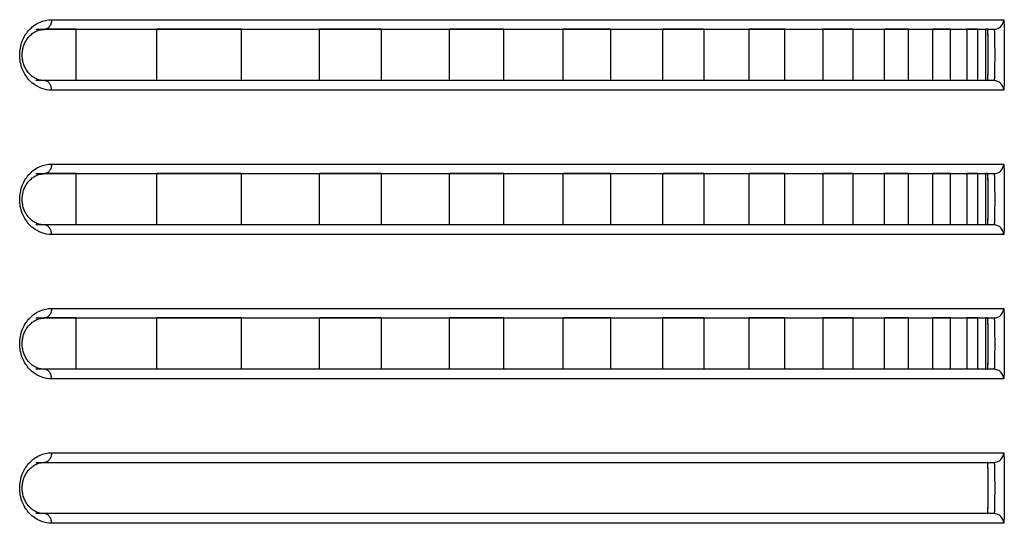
# Model space of a CAD drawing. Header units: millimetres. Extents: x -6054 to 364, y -1866 to 3094.
# Tile 31 of 256: x -5407 to -5377, y 599 to 614. Entities that reach past the tile are written whole.
import ezdxf

# ---------------------------------------------------------------- set-up
doc = ezdxf.new("R2010")
doc.units = ezdxf.units.MM
doc.header["$LTSCALE"] = 65.395
doc.layers.get('0').update_dxf_attribs({"linetype": 'CONTINUOUS'})

msp = doc.modelspace()

# ---------------------------------------------------------------- linework, layer by layer
at = {"linetype": 'Continuous'}
for p, q in [((-5406.487, 614.498), (-5376.798, 614.498)), ((-5406.979, 614.198), (-5377.098, 614.198)), ((-5405.715, 614.198), (-5406.711, 614.198)), ((-5405.715, 614.198), (-5406.711, 614.198)), ((-5405.715, 612.598), (-5405.715, 614.198)), ((-5405.715, 612.598), (-5405.715, 614.198)), ((-5403.202, 612.598), (-5403.202, 614.198)), ((-5403.202, 612.598), (-5403.202, 614.198)), ((-5400.565, 614.198), (-5403.202, 614.198)), ((-5400.565, 614.198), (-5403.202, 614.198)), ((-5400.565, 612.598), (-5400.565, 614.198)), ((-5400.565, 612.598), (-5400.565, 614.198)), ((-5398.136, 612.598), (-5398.136, 614.198)), ((-5398.136, 612.598), (-5398.136, 614.198)), ((-5396.195, 614.198), (-5398.136, 614.198)), ((-5396.195, 614.198), (-5398.136, 614.198)), ((-5396.195, 612.598), (-5396.195, 614.198)), ((-5396.195, 612.598), (-5396.195, 614.198)), ((-5394.079, 612.598), (-5394.079, 614.198)), ((-5394.079, 612.598), (-5394.079, 614.198)), ((-5392.382, 614.198), (-5394.079, 614.198)), ((-5392.382, 614.198), (-5394.079, 614.198)), ((-5392.382, 612.598), (-5392.382, 614.198)), ((-5392.382, 612.598), (-5392.382, 614.198)), ((-5390.53, 612.598), (-5390.53, 614.198)), ((-5390.53, 612.598), (-5390.53, 614.198)), ((-5389.045, 614.198), (-5390.53, 614.198)), ((-5389.045, 614.198), (-5390.53, 614.198)), ((-5389.045, 612.598), (-5389.045, 614.198)), ((-5389.045, 612.598), (-5389.045, 614.198)), ((-5387.426, 612.598), (-5387.426, 614.198)), ((-5387.426, 612.598), (-5387.426, 614.198)), ((-5386.133, 614.198), (-5387.426, 614.198)), ((-5386.133, 614.198), (-5387.426, 614.198)), ((-5386.133, 612.598), (-5386.133, 614.198)), ((-5386.133, 612.598), (-5386.133, 614.198)), ((-5384.732, 612.598), (-5384.732, 614.198)), ((-5384.732, 612.598), (-5384.732, 614.198)), ((-5383.621, 614.198), (-5384.732, 614.198)), ((-5383.621, 614.198), (-5384.732, 614.198)), ((-5383.621, 612.598), (-5383.621, 614.198)), ((-5383.621, 612.598), (-5383.621, 614.198)), ((-5382.428, 612.598), (-5382.428, 614.198)), ((-5382.428, 612.598), (-5382.428, 614.198)), ((-5381.495, 614.198), (-5382.428, 614.198)), ((-5381.495, 614.198), (-5382.428, 614.198)), ((-5381.495, 612.598), (-5381.495, 614.198)), ((-5381.495, 612.598), (-5381.495, 614.198)), ((-5380.514, 612.598), (-5380.514, 614.198)), ((-5380.514, 612.598), (-5380.514, 614.198)), ((-5379.767, 614.198), (-5380.514, 614.198)), ((-5379.767, 614.198), (-5380.514, 614.198)), ((-5379.767, 612.598), (-5379.767, 614.198)), ((-5379.767, 612.598), (-5379.767, 614.198)), ((-5379.008, 612.598), (-5379.008, 614.198)), ((-5379.008, 612.598), (-5379.008, 614.198)), ((-5378.456, 614.198), (-5379.008, 614.198)), ((-5378.456, 614.198), (-5379.008, 614.198)), ((-5378.456, 612.598), (-5378.456, 614.198)), ((-5378.456, 612.598), (-5378.456, 614.198)), ((-5377.935, 612.598), (-5377.935, 614.198)), ((-5377.935, 612.598), (-5377.935, 614.198)), ((-5377.599, 614.198), (-5377.935, 614.198)), ((-5377.599, 614.198), (-5377.935, 614.198)), ((-5377.599, 612.598), (-5377.599, 614.198)), ((-5377.599, 612.598), (-5377.599, 614.198)), ((-5377.351, 612.598), (-5377.351, 614.198)), ((-5377.351, 612.598), (-5377.351, 614.198)), ((-5377.297, 614.198), (-5377.351, 614.198)), ((-5377.297, 614.198), (-5377.351, 614.198)), ((-5377.289, 614.112), (-5377.29, 614.149)), ((-5377.098, 612.598), (-5406.979, 612.598)), ((-5405.715, 612.598), (-5406.711, 612.598)), ((-5405.715, 612.598), (-5406.711, 612.598)), ((-5400.565, 612.598), (-5403.202, 612.598)), ((-5400.565, 612.598), (-5403.202, 612.598)), ((-5396.195, 612.598), (-5398.136, 612.598)), ((-5396.195, 612.598), (-5398.136, 612.598)), ((-5392.382, 612.598), (-5394.079, 612.598)), ((-5392.382, 612.598), (-5394.079, 612.598)), ((-5389.045, 612.598), (-5390.53, 612.598)), ((-5389.045, 612.598), (-5390.53, 612.598)), ((-5386.133, 612.598), (-5387.426, 612.598)), ((-5386.133, 612.598), (-5387.426, 612.598)), ((-5383.621, 612.598), (-5384.732, 612.598)), ((-5383.621, 612.598), (-5384.732, 612.598)), ((-5381.495, 612.598), (-5382.428, 612.598)), ((-5381.495, 612.598), (-5382.428, 612.598)), ((-5379.767, 612.598), (-5380.514, 612.598)), ((-5379.767, 612.598), (-5380.514, 612.598)), ((-5378.456, 612.598), (-5379.008, 612.598)), ((-5378.456, 612.598), (-5379.008, 612.598)), ((-5377.599, 612.598), (-5377.935, 612.598)), ((-5377.599, 612.598), (-5377.935, 612.598)), ((-5377.297, 612.598), (-5377.351, 612.598)), ((-5377.297, 612.598), (-5377.351, 612.598)), ((-5376.798, 612.298), (-5406.487, 612.298)), ((-5406.487, 609.998), (-5376.798, 609.998)), ((-5406.979, 609.698), (-5377.098, 609.698)), ((-5405.715, 609.698), (-5406.711, 609.698)), ((-5405.715, 609.698), (-5406.711, 609.698)), ((-5405.715, 608.098), (-5405.715, 609.698)), ((-5405.715, 608.098), (-5405.715, 609.698)), ((-5403.202, 608.098), (-5403.202, 609.698)), ((-5403.202, 608.098), (-5403.202, 609.698)), ((-5400.565, 609.698), (-5403.202, 609.698)), ((-5400.565, 609.698), (-5403.202, 609.698)), ((-5400.565, 608.098), (-5400.565, 609.698)), ((-5400.565, 608.098), (-5400.565, 609.698)), ((-5398.136, 608.098), (-5398.136, 609.698)), ((-5398.136, 608.098), (-5398.136, 609.698)), ((-5396.195, 609.698), (-5398.136, 609.698)), ((-5396.195, 609.698), (-5398.136, 609.698)), ((-5396.195, 608.098), (-5396.195, 609.698)), ((-5396.195, 608.098), (-5396.195, 609.698)), ((-5394.079, 608.098), (-5394.079, 609.698)), ((-5394.079, 608.098), (-5394.079, 609.698)), ((-5392.382, 609.698), (-5394.079, 609.698)), ((-5392.382, 609.698), (-5394.079, 609.698)), ((-5392.382, 608.098), (-5392.382, 609.698)), ((-5392.382, 608.098), (-5392.382, 609.698)), ((-5390.53, 608.098), (-5390.53, 609.698)), ((-5390.53, 608.098), (-5390.53, 609.698)), ((-5389.045, 609.698), (-5390.53, 609.698)), ((-5389.045, 609.698), (-5390.53, 609.698)), ((-5389.045, 608.098), (-5389.045, 609.698)), ((-5389.045, 608.098), (-5389.045, 609.698)), ((-5387.426, 608.098), (-5387.426, 609.698)), ((-5387.426, 608.098), (-5387.426, 609.698)), ((-5386.133, 609.698), (-5387.426, 609.698)), ((-5386.133, 609.698), (-5387.426, 609.698)), ((-5386.133, 608.098), (-5386.133, 609.698)), ((-5386.133, 608.098), (-5386.133, 609.698)), ((-5384.732, 608.098), (-5384.732, 609.698)), ((-5384.732, 608.098), (-5384.732, 609.698)), ((-5383.621, 609.698), (-5384.732, 609.698)), ((-5383.621, 609.698), (-5384.732, 609.698)), ((-5383.621, 608.098), (-5383.621, 609.698)), ((-5383.621, 608.098), (-5383.621, 609.698)), ((-5382.428, 608.098), (-5382.428, 609.698)), ((-5382.428, 608.098), (-5382.428, 609.698)), ((-5381.495, 609.698), (-5382.428, 609.698)), ((-5381.495, 609.698), (-5382.428, 609.698)), ((-5381.495, 608.098), (-5381.495, 609.698)), ((-5381.495, 608.098), (-5381.495, 609.698)), ((-5380.514, 608.098), (-5380.514, 609.698)), ((-5380.514, 608.098), (-5380.514, 609.698)), ((-5379.767, 609.698), (-5380.514, 609.698)), ((-5379.767, 609.698), (-5380.514, 609.698)), ((-5379.767, 608.098), (-5379.767, 609.698)), ((-5379.767, 608.098), (-5379.767, 609.698)), ((-5379.008, 608.098), (-5379.008, 609.698)), ((-5379.008, 608.098), (-5379.008, 609.698)), ((-5378.456, 609.698), (-5379.008, 609.698)), ((-5378.456, 609.698), (-5379.008, 609.698)), ((-5378.456, 608.098), (-5378.456, 609.698)), ((-5378.456, 608.098), (-5378.456, 609.698)), ((-5377.935, 608.098), (-5377.935, 609.698)), ((-5377.935, 608.098), (-5377.935, 609.698)), ((-5377.599, 609.698), (-5377.935, 609.698)), ((-5377.599, 609.698), (-5377.935, 609.698)), ((-5377.599, 608.098), (-5377.599, 609.698)), ((-5377.599, 608.098), (-5377.599, 609.698)), ((-5377.351, 608.098), (-5377.351, 609.698)), ((-5377.351, 608.098), (-5377.351, 609.698)), ((-5377.297, 609.698), (-5377.351, 609.698)), ((-5377.297, 609.698), (-5377.351, 609.698)), ((-5377.289, 609.612), (-5377.29, 609.649)), ((-5377.098, 608.098), (-5406.979, 608.098)), ((-5405.715, 608.098), (-5406.711, 608.098)), ((-5405.715, 608.098), (-5406.711, 608.098)), ((-5400.565, 608.098), (-5403.202, 608.098)), ((-5400.565, 608.098), (-5403.202, 608.098)), ((-5396.195, 608.098), (-5398.136, 608.098)), ((-5396.195, 608.098), (-5398.136, 608.098)), ((-5392.382, 608.098), (-5394.079, 608.098)), ((-5392.382, 608.098), (-5394.079, 608.098)), ((-5389.045, 608.098), (-5390.53, 608.098)), ((-5389.045, 608.098), (-5390.53, 608.098)), ((-5386.133, 608.098), (-5387.426, 608.098)), ((-5386.133, 608.098), (-5387.426, 608.098)), ((-5383.621, 608.098), (-5384.732, 608.098)), ((-5383.621, 608.098), (-5384.732, 608.098)), ((-5381.495, 608.098), (-5382.428, 608.098)), ((-5381.495, 608.098), (-5382.428, 608.098)), ((-5379.767, 608.098), (-5380.514, 608.098)), ((-5379.767, 608.098), (-5380.514, 608.098)), ((-5378.456, 608.098), (-5379.008, 608.098)), ((-5378.456, 608.098), (-5379.008, 608.098)), ((-5377.599, 608.098), (-5377.935, 608.098)), ((-5377.599, 608.098), (-5377.935, 608.098)), ((-5377.297, 608.098), (-5377.351, 608.098)), ((-5377.297, 608.098), (-5377.351, 608.098)), ((-5376.798, 607.798), (-5406.487, 607.798)), ((-5406.487, 605.498), (-5376.798, 605.498)), ((-5406.979, 605.198), (-5377.098, 605.198)), ((-5405.715, 605.198), (-5406.711, 605.198)), ((-5405.715, 605.198), (-5406.711, 605.198)), ((-5405.715, 603.598), (-5405.715, 605.198)), ((-5405.715, 603.598), (-5405.715, 605.198)), ((-5403.202, 603.598), (-5403.202, 605.198)), ((-5403.202, 603.598), (-5403.202, 605.198)), ((-5400.565, 605.198), (-5403.202, 605.198)), ((-5400.565, 605.198), (-5403.202, 605.198)), ((-5400.565, 603.598), (-5400.565, 605.198)), ((-5400.565, 603.598), (-5400.565, 605.198)), ((-5398.136, 603.598), (-5398.136, 605.198)), ((-5398.136, 603.598), (-5398.136, 605.198)), ((-5396.195, 605.198), (-5398.136, 605.198)), ((-5396.195, 605.198), (-5398.136, 605.198)), ((-5396.195, 603.598), (-5396.195, 605.198)), ((-5396.195, 603.598), (-5396.195, 605.198)), ((-5394.079, 603.598), (-5394.079, 605.198)), ((-5394.079, 603.598), (-5394.079, 605.198)), ((-5392.382, 605.198), (-5394.079, 605.198)), ((-5392.382, 605.198), (-5394.079, 605.198)), ((-5392.382, 603.598), (-5392.382, 605.198)), ((-5392.382, 603.598), (-5392.382, 605.198)), ((-5390.53, 603.598), (-5390.53, 605.198)), ((-5390.53, 603.598), (-5390.53, 605.198)), ((-5389.045, 605.198), (-5390.53, 605.198)), ((-5389.045, 605.198), (-5390.53, 605.198)), ((-5389.045, 603.598), (-5389.045, 605.198)), ((-5389.045, 603.598), (-5389.045, 605.198)), ((-5387.426, 603.598), (-5387.426, 605.198)), ((-5387.426, 603.598), (-5387.426, 605.198)), ((-5386.133, 605.198), (-5387.426, 605.198)), ((-5386.133, 605.198), (-5387.426, 605.198)), ((-5386.133, 603.598), (-5386.133, 605.198)), ((-5386.133, 603.598), (-5386.133, 605.198)), ((-5384.732, 603.598), (-5384.732, 605.198)), ((-5384.732, 603.598), (-5384.732, 605.198)), ((-5383.621, 605.198), (-5384.732, 605.198)), ((-5383.621, 605.198), (-5384.732, 605.198)), ((-5383.621, 603.598), (-5383.621, 605.198)), ((-5383.621, 603.598), (-5383.621, 605.198)), ((-5382.428, 603.598), (-5382.428, 605.198)), ((-5382.428, 603.598), (-5382.428, 605.198)), ((-5381.495, 605.198), (-5382.428, 605.198)), ((-5381.495, 605.198), (-5382.428, 605.198)), ((-5381.495, 603.598), (-5381.495, 605.198)), ((-5381.495, 603.598), (-5381.495, 605.198)), ((-5380.514, 603.598), (-5380.514, 605.198)), ((-5380.514, 603.598), (-5380.514, 605.198)), ((-5379.767, 605.198), (-5380.514, 605.198)), ((-5379.767, 605.198), (-5380.514, 605.198)), ((-5379.767, 603.598), (-5379.767, 605.198)), ((-5379.767, 603.598), (-5379.767, 605.198)), ((-5379.008, 603.598), (-5379.008, 605.198)), ((-5379.008, 603.598), (-5379.008, 605.198)), ((-5378.456, 605.198), (-5379.008, 605.198)), ((-5378.456, 605.198), (-5379.008, 605.198)), ((-5378.456, 603.598), (-5378.456, 605.198)), ((-5378.456, 603.598), (-5378.456, 605.198)), ((-5377.935, 603.598), (-5377.935, 605.198)), ((-5377.935, 603.598), (-5377.935, 605.198)), ((-5377.599, 605.198), (-5377.935, 605.198)), ((-5377.599, 605.198), (-5377.935, 605.198)), ((-5377.599, 603.598), (-5377.599, 605.198)), ((-5377.599, 603.598), (-5377.599, 605.198)), ((-5377.351, 603.598), (-5377.351, 605.198)), ((-5377.351, 603.598), (-5377.351, 605.198)), ((-5377.297, 605.198), (-5377.351, 605.198)), ((-5377.297, 605.198), (-5377.351, 605.198)), ((-5377.289, 605.112), (-5377.29, 605.149)), ((-5377.098, 603.598), (-5406.979, 603.598)), ((-5405.715, 603.598), (-5406.711, 603.598)), ((-5405.715, 603.598), (-5406.711, 603.598)), ((-5400.565, 603.598), (-5403.202, 603.598)), ((-5400.565, 603.598), (-5403.202, 603.598)), ((-5396.195, 603.598), (-5398.136, 603.598)), ((-5396.195, 603.598), (-5398.136, 603.598)), ((-5392.382, 603.598), (-5394.079, 603.598)), ((-5392.382, 603.598), (-5394.079, 603.598)), ((-5389.045, 603.598), (-5390.53, 603.598)), ((-5389.045, 603.598), (-5390.53, 603.598)), ((-5386.133, 603.598), (-5387.426, 603.598)), ((-5386.133, 603.598), (-5387.426, 603.598)), ((-5383.621, 603.598), (-5384.732, 603.598)), ((-5383.621, 603.598), (-5384.732, 603.598)), ((-5381.495, 603.598), (-5382.428, 603.598)), ((-5381.495, 603.598), (-5382.428, 603.598)), ((-5379.767, 603.598), (-5380.514, 603.598)), ((-5379.767, 603.598), (-5380.514, 603.598)), ((-5378.456, 603.598), (-5379.008, 603.598)), ((-5378.456, 603.598), (-5379.008, 603.598)), ((-5377.599, 603.598), (-5377.935, 603.598)), ((-5377.599, 603.598), (-5377.935, 603.598)), ((-5377.297, 603.598), (-5377.351, 603.598)), ((-5377.297, 603.598), (-5377.351, 603.598)), ((-5376.798, 603.298), (-5406.487, 603.298)), ((-5406.487, 600.998), (-5376.798, 600.998)), ((-5406.979, 600.698), (-5377.098, 600.698)), ((-5406.711, 600.698), (-5377.297, 600.698)), ((-5406.711, 600.698), (-5377.297, 600.698)), ((-5377.289, 600.612), (-5377.29, 600.649)), ((-5377.098, 599.098), (-5406.979, 599.098)), ((-5377.297, 599.098), (-5406.711, 599.098)), ((-5377.297, 599.098), (-5406.711, 599.098)), ((-5376.798, 598.798), (-5406.487, 598.798))]:
    msp.add_line(p, q, dxfattribs=at)
for points in [[(-5407.032, 612.692), (-5407.06, 612.711), (-5407.088, 612.731), (-5407.115, 612.752), (-5407.14, 612.775), (-5407.165, 612.8), (-5407.189, 612.825), (-5407.212, 612.852), (-5407.234, 612.88), (-5407.254, 612.909), (-5407.273, 612.939), (-5407.291, 612.968), (-5407.307, 612.999), (-5407.322, 613.03), (-5407.336, 613.061), (-5407.348, 613.093), (-5407.359, 613.125), (-5407.369, 613.158), (-5407.377, 613.191), (-5407.385, 613.225), (-5407.391, 613.259), (-5407.395, 613.293), (-5407.399, 613.327), (-5407.401, 613.362), (-5407.401, 613.397), (-5407.401, 613.431), (-5407.399, 613.466), (-5407.395, 613.5), (-5407.391, 613.535), (-5407.385, 613.569), (-5407.378, 613.602), (-5407.369, 613.635), (-5407.36, 613.668), (-5407.349, 613.7), (-5407.336, 613.732), (-5407.323, 613.764), (-5407.308, 613.794), (-5407.292, 613.825), (-5407.274, 613.855), (-5407.256, 613.884), (-5407.235, 613.913), (-5407.214, 613.941), (-5407.191, 613.968), (-5407.167, 613.994), (-5407.142, 614.018), (-5407.116, 614.041), (-5407.09, 614.063), (-5407.062, 614.083), (-5407.034, 614.101)], [(-5407.034, 614.101), (-5407.006, 614.118), (-5406.976, 614.134), (-5406.947, 614.148), (-5406.916, 614.16), (-5406.886, 614.17)], [(-5406.886, 614.17), (-5406.855, 614.179), (-5406.824, 614.186), (-5406.792, 614.192), (-5406.761, 614.195), (-5406.729, 614.197), (-5406.711, 614.198)], [(-5406.883, 612.624), (-5406.913, 612.634), (-5406.944, 612.646), (-5406.974, 612.66), (-5407.003, 612.675), (-5407.032, 612.692)], [(-5406.711, 612.598), (-5406.725, 612.598), (-5406.757, 612.599), (-5406.789, 612.603), (-5406.82, 612.608), (-5406.851, 612.615), (-5406.883, 612.624)], [(-5407.032, 608.192), (-5407.06, 608.211), (-5407.088, 608.231), (-5407.115, 608.252), (-5407.14, 608.275), (-5407.165, 608.3), (-5407.189, 608.325), (-5407.212, 608.352), (-5407.234, 608.38), (-5407.254, 608.409), (-5407.273, 608.439), (-5407.291, 608.468), (-5407.307, 608.499), (-5407.322, 608.53), (-5407.336, 608.561), (-5407.348, 608.593), (-5407.359, 608.625), (-5407.369, 608.658), (-5407.377, 608.691), (-5407.385, 608.725), (-5407.391, 608.759), (-5407.395, 608.793), (-5407.399, 608.827), (-5407.401, 608.862), (-5407.401, 608.897), (-5407.401, 608.931), (-5407.399, 608.966), (-5407.395, 609), (-5407.391, 609.035), (-5407.385, 609.069), (-5407.378, 609.102), (-5407.369, 609.135), (-5407.36, 609.168), (-5407.349, 609.2), (-5407.336, 609.232), (-5407.323, 609.264), (-5407.308, 609.294), (-5407.292, 609.325), (-5407.274, 609.355), (-5407.256, 609.384), (-5407.235, 609.413), (-5407.214, 609.441), (-5407.191, 609.468), (-5407.167, 609.494), (-5407.142, 609.518), (-5407.116, 609.541), (-5407.09, 609.563), (-5407.062, 609.583), (-5407.034, 609.601)], [(-5407.034, 609.601), (-5407.006, 609.618), (-5406.976, 609.634), (-5406.947, 609.648), (-5406.916, 609.66), (-5406.886, 609.67)], [(-5406.886, 609.67), (-5406.855, 609.679), (-5406.824, 609.686), (-5406.792, 609.692), (-5406.761, 609.695), (-5406.729, 609.697), (-5406.711, 609.698)], [(-5406.883, 608.124), (-5406.913, 608.134), (-5406.944, 608.146), (-5406.974, 608.16), (-5407.003, 608.175), (-5407.032, 608.192)], [(-5406.711, 608.098), (-5406.725, 608.098), (-5406.757, 608.099), (-5406.789, 608.103), (-5406.82, 608.108), (-5406.851, 608.115), (-5406.883, 608.124)], [(-5407.034, 605.101), (-5407.006, 605.118), (-5406.976, 605.134), (-5406.947, 605.148), (-5406.916, 605.16), (-5406.886, 605.17)], [(-5406.886, 605.17), (-5406.855, 605.179), (-5406.824, 605.186), (-5406.792, 605.192), (-5406.761, 605.195), (-5406.729, 605.197), (-5406.711, 605.198)], [(-5407.032, 603.692), (-5407.06, 603.711), (-5407.088, 603.731), (-5407.115, 603.752), (-5407.14, 603.775), (-5407.165, 603.8), (-5407.189, 603.825), (-5407.212, 603.852), (-5407.234, 603.88), (-5407.254, 603.909), (-5407.273, 603.939), (-5407.291, 603.968), (-5407.307, 603.999), (-5407.322, 604.03), (-5407.336, 604.061), (-5407.348, 604.093), (-5407.359, 604.125), (-5407.369, 604.158), (-5407.377, 604.191), (-5407.385, 604.225), (-5407.391, 604.259), (-5407.395, 604.293), (-5407.399, 604.327), (-5407.401, 604.362), (-5407.401, 604.397), (-5407.401, 604.431), (-5407.399, 604.466), (-5407.395, 604.5), (-5407.391, 604.535), (-5407.385, 604.569), (-5407.378, 604.602), (-5407.369, 604.635), (-5407.36, 604.668), (-5407.349, 604.7), (-5407.336, 604.732), (-5407.323, 604.764), (-5407.308, 604.794), (-5407.292, 604.825), (-5407.274, 604.855), (-5407.256, 604.884), (-5407.235, 604.913), (-5407.214, 604.941), (-5407.191, 604.968), (-5407.167, 604.994), (-5407.142, 605.018), (-5407.116, 605.041), (-5407.09, 605.063), (-5407.062, 605.083), (-5407.034, 605.101)], [(-5406.883, 603.624), (-5406.913, 603.634), (-5406.944, 603.646), (-5406.974, 603.66), (-5407.003, 603.675), (-5407.032, 603.692)], [(-5406.711, 603.598), (-5406.725, 603.598), (-5406.757, 603.599), (-5406.789, 603.603), (-5406.82, 603.608), (-5406.851, 603.615), (-5406.883, 603.624)], [(-5407.032, 599.192), (-5407.06, 599.211), (-5407.088, 599.231), (-5407.115, 599.252), (-5407.14, 599.275), (-5407.165, 599.3), (-5407.189, 599.325), (-5407.212, 599.352), (-5407.234, 599.38), (-5407.254, 599.409), (-5407.273, 599.439), (-5407.291, 599.468), (-5407.307, 599.499), (-5407.322, 599.53), (-5407.336, 599.561), (-5407.348, 599.593), (-5407.359, 599.625), (-5407.369, 599.658), (-5407.377, 599.691), (-5407.385, 599.725), (-5407.391, 599.759), (-5407.395, 599.793), (-5407.399, 599.827), (-5407.401, 599.862), (-5407.401, 599.897), (-5407.401, 599.931), (-5407.399, 599.966), (-5407.395, 600), (-5407.391, 600.035), (-5407.385, 600.069), (-5407.378, 600.102), (-5407.369, 600.135), (-5407.36, 600.168), (-5407.349, 600.2), (-5407.336, 600.232), (-5407.323, 600.264), (-5407.308, 600.294), (-5407.292, 600.325), (-5407.274, 600.355), (-5407.256, 600.384), (-5407.235, 600.413), (-5407.214, 600.441), (-5407.191, 600.468), (-5407.167, 600.494), (-5407.142, 600.518), (-5407.116, 600.541), (-5407.09, 600.563), (-5407.062, 600.583), (-5407.034, 600.601)], [(-5407.034, 600.601), (-5407.006, 600.618), (-5406.976, 600.634), (-5406.947, 600.648), (-5406.916, 600.66), (-5406.886, 600.67)], [(-5406.886, 600.67), (-5406.855, 600.679), (-5406.824, 600.686), (-5406.792, 600.692), (-5406.761, 600.695), (-5406.729, 600.697), (-5406.711, 600.698)], [(-5406.883, 599.124), (-5406.913, 599.134), (-5406.944, 599.146), (-5406.974, 599.16), (-5407.003, 599.175), (-5407.032, 599.192)], [(-5406.711, 599.098), (-5406.725, 599.098), (-5406.757, 599.099), (-5406.789, 599.103), (-5406.82, 599.108), (-5406.851, 599.115), (-5406.883, 599.124)]]:
    msp.add_lwpolyline(points, dxfattribs=at)
for centre, radius, start, end in [((-5377.098, 614.498), 0.3, 270.0104, 0.0104), ((-5381.474, 613.939), 4.189, 1.7418, 2.3786), ((-5384.645, 613.844), 7.361, 1.2948, 1.7272), ((-5406.412, 613.323), 1.045, 220.9752, 230.592), ((-5377.098, 612.298), 0.3, 359.9896, 89.9896), ((-5377.098, 609.998), 0.3, 270.0104, 0.0104), ((-5381.474, 609.439), 4.189, 1.7418, 2.3786), ((-5384.645, 609.344), 7.361, 1.2948, 1.7272), ((-5406.412, 608.823), 1.045, 220.9752, 230.592), ((-5377.098, 607.798), 0.3, 359.9896, 89.9896), ((-5377.098, 605.498), 0.3, 270.0104, 0.0104), ((-5381.474, 604.939), 4.189, 1.7418, 2.3786), ((-5384.645, 604.844), 7.361, 1.2948, 1.7272), ((-5406.412, 604.323), 1.045, 220.9752, 230.592), ((-5377.098, 603.298), 0.3, 359.9896, 89.9896), ((-5377.098, 600.998), 0.3, 270.0104, 0.0104), ((-5381.474, 600.439), 4.189, 1.7418, 2.3786), ((-5384.645, 600.344), 7.361, 1.2948, 1.7272), ((-5406.412, 599.823), 1.045, 220.9752, 230.592), ((-5377.098, 598.798), 0.3, 359.9896, 89.9896)]:
    msp.add_arc(centre, radius, start, end, dxfattribs=at)
for points, knots in [([(-5407.201, 614.158), (-5407.108, 614.265), (-5406.887, 614.436), (-5406.614, 614.498), (-5406.487, 614.498)], [0, 0, 0, 0, 0.52583, 1, 1, 1, 1]), ([(-5406.487, 614.498), (-5406.487, 614.459), (-5406.497, 614.383), (-5406.545, 614.285), (-5406.618, 614.215), (-5406.681, 614.198), (-5406.711, 614.198)], [0, 0, 0, 0, 0.28207, 0.546536, 0.783879, 1, 1, 1, 1]), ([(-5376.798, 614.498), (-5376.796, 614.498), (-5376.794, 614.487), (-5376.792, 614.474), (-5376.79, 614.447), (-5376.787, 614.411), (-5376.786, 614.365), (-5376.783, 614.286), (-5376.781, 614.166), (-5376.779, 614.002), (-5376.778, 613.814), (-5376.777, 613.61), (-5376.777, 613.398), (-5376.777, 613.185), (-5376.778, 612.981), (-5376.779, 612.793), (-5376.781, 612.629), (-5376.783, 612.509), (-5376.786, 612.43), (-5376.787, 612.384), (-5376.79, 612.349), (-5376.792, 612.321), (-5376.794, 612.308), (-5376.796, 612.298), (-5376.798, 612.298)], [0, 0, 0, 0, 0.002716, 0.009974, 0.021884, 0.038363, 0.059267, 0.084407, 0.146421, 0.222076, 0.308492, 0.402345, 0.499999, 0.597653, 0.691507, 0.777923, 0.853578, 0.915592, 0.940732, 0.961637, 0.978116, 0.990026, 0.997284, 1, 1, 1, 1]), ([(-5407.201, 612.637), (-5407.286, 612.735), (-5407.43, 612.976), (-5407.507, 613.398), (-5407.429, 613.819), (-5407.286, 614.061), (-5407.201, 614.158)], [0, 0, 0, 0, 0.235745, 0.500004, 0.764261, 1, 1, 1, 1]), ([(-5377.29, 614.149), (-5377.291, 614.156), (-5377.292, 614.168), (-5377.293, 614.184), (-5377.295, 614.192), (-5377.296, 614.198), (-5377.297, 614.198)], [0, 0, 0, 0, 0.428964, 0.738693, 0.927721, 1, 1, 1, 1]), ([(-5377.297, 612.598), (-5377.296, 612.598), (-5377.295, 612.605), (-5377.293, 612.615), (-5377.291, 612.635), (-5377.29, 612.661), (-5377.288, 612.694), (-5377.286, 612.752), (-5377.284, 612.839), (-5377.283, 612.959), (-5377.281, 613.095), (-5377.281, 613.243), (-5377.281, 613.398), (-5377.281, 613.552), (-5377.281, 613.7), (-5377.283, 613.836), (-5377.284, 613.956), (-5377.286, 614.043), (-5377.288, 614.101), (-5377.29, 614.134), (-5377.291, 614.16), (-5377.293, 614.181), (-5377.295, 614.19), (-5377.296, 614.198), (-5377.297, 614.198)], [0, 0, 0, 0, 0.002721, 0.01001, 0.021969, 0.038509, 0.059481, 0.084689, 0.146812, 0.222502, 0.308855, 0.402555, 0.5, 0.597445, 0.691145, 0.777498, 0.853188, 0.915311, 0.940519, 0.961491, 0.978031, 0.98999, 0.997279, 1, 1, 1, 1]), ([(-5377.297, 612.598), (-5377.296, 612.598), (-5377.295, 612.605), (-5377.293, 612.615), (-5377.291, 612.635), (-5377.29, 612.661), (-5377.288, 612.694), (-5377.286, 612.752), (-5377.284, 612.839), (-5377.283, 612.959), (-5377.281, 613.095), (-5377.281, 613.243), (-5377.281, 613.398), (-5377.281, 613.552), (-5377.281, 613.7), (-5377.283, 613.836), (-5377.284, 613.956), (-5377.286, 614.043), (-5377.288, 614.101), (-5377.29, 614.134), (-5377.291, 614.16), (-5377.293, 614.181), (-5377.295, 614.19), (-5377.296, 614.198), (-5377.297, 614.198)], [0, 0, 0, 0, 0.002721, 0.01001, 0.021969, 0.038509, 0.059481, 0.084689, 0.146812, 0.222502, 0.308855, 0.402555, 0.5, 0.597445, 0.691145, 0.777498, 0.853188, 0.915311, 0.940519, 0.961491, 0.978031, 0.98999, 0.997279, 1, 1, 1, 1]), ([(-5377.098, 614.198), (-5377.096, 614.198), (-5377.094, 614.191), (-5377.092, 614.18), (-5377.089, 614.16), (-5377.086, 614.121), (-5377.083, 614.054), (-5377.081, 613.956), (-5377.079, 613.836), (-5377.078, 613.7), (-5377.077, 613.552), (-5377.077, 613.398), (-5377.077, 613.243), (-5377.078, 613.095), (-5377.079, 612.959), (-5377.081, 612.839), (-5377.083, 612.741), (-5377.086, 612.674), (-5377.089, 612.635), (-5377.092, 612.615), (-5377.094, 612.605), (-5377.096, 612.598), (-5377.098, 612.598)], [0, 0, 0, 0, 0.002976, 0.01034, 0.022326, 0.038871, 0.085025, 0.147098, 0.222725, 0.309008, 0.402632, 0.499999, 0.597367, 0.690991, 0.777274, 0.852901, 0.914974, 0.961128, 0.977674, 0.98966, 0.997024, 1, 1, 1, 1]), ([(-5377.297, 612.598), (-5377.296, 612.598), (-5377.295, 612.602), (-5377.294, 612.608), (-5377.292, 612.62), (-5377.29, 612.644), (-5377.288, 612.686), (-5377.286, 612.747), (-5377.285, 612.824), (-5377.283, 612.914), (-5377.282, 613.016), (-5377.281, 613.166), (-5377.28, 613.364), (-5377.281, 613.598), (-5377.282, 613.814), (-5377.284, 613.949), (-5377.285, 614.01)], [0, 0, 0, 0, 0.001997, 0.007049, 0.015306, 0.02675, 0.058952, 0.102943, 0.157713, 0.221993, 0.294291, 0.372925, 0.54178, 0.712929, 0.870529, 1, 1, 1, 1]), ([(-5406.487, 612.298), (-5406.487, 612.336), (-5406.497, 612.412), (-5406.545, 612.51), (-5406.618, 612.58), (-5406.681, 612.598), (-5406.711, 612.598)], [0, 0, 0, 0, 0.28207, 0.546536, 0.783879, 1, 1, 1, 1]), ([(-5406.487, 612.298), (-5406.589, 612.298), (-5406.803, 612.336), (-5406.991, 612.445), (-5407.076, 612.515)], [0, 0, 0, 0, 0.482589, 1, 1, 1, 1]), ([(-5407.201, 609.658), (-5407.108, 609.765), (-5406.887, 609.936), (-5406.614, 609.998), (-5406.487, 609.998)], [0, 0, 0, 0, 0.52583, 1, 1, 1, 1]), ([(-5406.487, 609.998), (-5406.487, 609.959), (-5406.497, 609.883), (-5406.545, 609.785), (-5406.618, 609.715), (-5406.681, 609.698), (-5406.711, 609.698)], [0, 0, 0, 0, 0.28207, 0.546536, 0.783879, 1, 1, 1, 1]), ([(-5376.798, 609.998), (-5376.796, 609.998), (-5376.794, 609.987), (-5376.792, 609.974), (-5376.79, 609.947), (-5376.787, 609.911), (-5376.786, 609.865), (-5376.783, 609.786), (-5376.781, 609.666), (-5376.779, 609.502), (-5376.778, 609.314), (-5376.777, 609.11), (-5376.777, 608.898), (-5376.777, 608.685), (-5376.778, 608.481), (-5376.779, 608.293), (-5376.781, 608.129), (-5376.783, 608.009), (-5376.786, 607.93), (-5376.787, 607.884), (-5376.79, 607.849), (-5376.792, 607.821), (-5376.794, 607.808), (-5376.796, 607.798), (-5376.798, 607.798)], [0, 0, 0, 0, 0.002716, 0.009974, 0.021884, 0.038363, 0.059267, 0.084407, 0.146421, 0.222076, 0.308492, 0.402345, 0.499999, 0.597653, 0.691507, 0.777923, 0.853578, 0.915592, 0.940732, 0.961637, 0.978116, 0.990026, 0.997284, 1, 1, 1, 1]), ([(-5407.201, 608.137), (-5407.286, 608.235), (-5407.43, 608.476), (-5407.507, 608.898), (-5407.429, 609.319), (-5407.286, 609.561), (-5407.201, 609.658)], [0, 0, 0, 0, 0.235745, 0.500004, 0.764261, 1, 1, 1, 1]), ([(-5377.29, 609.649), (-5377.291, 609.656), (-5377.292, 609.668), (-5377.293, 609.684), (-5377.295, 609.692), (-5377.296, 609.698), (-5377.297, 609.698)], [0, 0, 0, 0, 0.428964, 0.738693, 0.927721, 1, 1, 1, 1]), ([(-5377.297, 608.098), (-5377.296, 608.098), (-5377.295, 608.105), (-5377.293, 608.115), (-5377.291, 608.135), (-5377.29, 608.161), (-5377.288, 608.194), (-5377.286, 608.252), (-5377.284, 608.339), (-5377.283, 608.459), (-5377.281, 608.595), (-5377.281, 608.743), (-5377.281, 608.898), (-5377.281, 609.052), (-5377.281, 609.2), (-5377.283, 609.336), (-5377.284, 609.456), (-5377.286, 609.543), (-5377.288, 609.601), (-5377.29, 609.634), (-5377.291, 609.66), (-5377.293, 609.681), (-5377.295, 609.69), (-5377.296, 609.698), (-5377.297, 609.698)], [0, 0, 0, 0, 0.002721, 0.01001, 0.021969, 0.038509, 0.059481, 0.084689, 0.146812, 0.222502, 0.308855, 0.402555, 0.5, 0.597445, 0.691145, 0.777498, 0.853188, 0.915311, 0.940519, 0.961491, 0.978031, 0.98999, 0.997279, 1, 1, 1, 1]), ([(-5377.297, 608.098), (-5377.296, 608.098), (-5377.295, 608.105), (-5377.293, 608.115), (-5377.291, 608.135), (-5377.29, 608.161), (-5377.288, 608.194), (-5377.286, 608.252), (-5377.284, 608.339), (-5377.283, 608.459), (-5377.281, 608.595), (-5377.281, 608.743), (-5377.281, 608.898), (-5377.281, 609.052), (-5377.281, 609.2), (-5377.283, 609.336), (-5377.284, 609.456), (-5377.286, 609.543), (-5377.288, 609.601), (-5377.29, 609.634), (-5377.291, 609.66), (-5377.293, 609.681), (-5377.295, 609.69), (-5377.296, 609.698), (-5377.297, 609.698)], [0, 0, 0, 0, 0.002721, 0.01001, 0.021969, 0.038509, 0.059481, 0.084689, 0.146812, 0.222502, 0.308855, 0.402555, 0.5, 0.597445, 0.691145, 0.777498, 0.853188, 0.915311, 0.940519, 0.961491, 0.978031, 0.98999, 0.997279, 1, 1, 1, 1]), ([(-5377.297, 608.098), (-5377.296, 608.098), (-5377.295, 608.102), (-5377.294, 608.108), (-5377.292, 608.12), (-5377.29, 608.144), (-5377.288, 608.186), (-5377.286, 608.247), (-5377.285, 608.324), (-5377.283, 608.414), (-5377.282, 608.516), (-5377.281, 608.666), (-5377.28, 608.864), (-5377.281, 609.098), (-5377.282, 609.314), (-5377.284, 609.449), (-5377.285, 609.51)], [0, 0, 0, 0, 0.001997, 0.007049, 0.015306, 0.02675, 0.058952, 0.102943, 0.157713, 0.221993, 0.294291, 0.372925, 0.54178, 0.712929, 0.870529, 1, 1, 1, 1]), ([(-5377.098, 609.698), (-5377.096, 609.698), (-5377.094, 609.691), (-5377.092, 609.68), (-5377.089, 609.66), (-5377.086, 609.621), (-5377.083, 609.554), (-5377.081, 609.456), (-5377.079, 609.336), (-5377.078, 609.2), (-5377.077, 609.052), (-5377.077, 608.898), (-5377.077, 608.743), (-5377.078, 608.595), (-5377.079, 608.459), (-5377.081, 608.339), (-5377.083, 608.241), (-5377.086, 608.174), (-5377.089, 608.135), (-5377.092, 608.115), (-5377.094, 608.105), (-5377.096, 608.098), (-5377.098, 608.098)], [0, 0, 0, 0, 0.002976, 0.01034, 0.022326, 0.038871, 0.085025, 0.147098, 0.222725, 0.309008, 0.402632, 0.499999, 0.597367, 0.690991, 0.777274, 0.852901, 0.914974, 0.961128, 0.977674, 0.98966, 0.997024, 1, 1, 1, 1]), ([(-5406.487, 607.798), (-5406.589, 607.798), (-5406.803, 607.836), (-5406.991, 607.945), (-5407.076, 608.015)], [0, 0, 0, 0, 0.482589, 1, 1, 1, 1]), ([(-5406.487, 607.798), (-5406.487, 607.836), (-5406.497, 607.912), (-5406.545, 608.01), (-5406.618, 608.08), (-5406.681, 608.098), (-5406.711, 608.098)], [0, 0, 0, 0, 0.28207, 0.546536, 0.783879, 1, 1, 1, 1]), ([(-5407.201, 605.158), (-5407.108, 605.265), (-5406.887, 605.436), (-5406.614, 605.498), (-5406.487, 605.498)], [0, 0, 0, 0, 0.52583, 1, 1, 1, 1]), ([(-5406.487, 605.498), (-5406.487, 605.459), (-5406.497, 605.383), (-5406.545, 605.285), (-5406.618, 605.215), (-5406.681, 605.198), (-5406.711, 605.198)], [0, 0, 0, 0, 0.28207, 0.546536, 0.783879, 1, 1, 1, 1]), ([(-5376.798, 605.498), (-5376.796, 605.498), (-5376.794, 605.487), (-5376.792, 605.474), (-5376.79, 605.447), (-5376.787, 605.411), (-5376.786, 605.365), (-5376.783, 605.286), (-5376.781, 605.166), (-5376.779, 605.002), (-5376.778, 604.814), (-5376.777, 604.61), (-5376.777, 604.398), (-5376.777, 604.185), (-5376.778, 603.981), (-5376.779, 603.793), (-5376.781, 603.629), (-5376.783, 603.509), (-5376.786, 603.43), (-5376.787, 603.384), (-5376.79, 603.349), (-5376.792, 603.321), (-5376.794, 603.308), (-5376.796, 603.298), (-5376.798, 603.298)], [0, 0, 0, 0, 0.002716, 0.009974, 0.021884, 0.038363, 0.059267, 0.084407, 0.146421, 0.222076, 0.308492, 0.402345, 0.499999, 0.597653, 0.691507, 0.777923, 0.853578, 0.915592, 0.940732, 0.961637, 0.978116, 0.990026, 0.997284, 1, 1, 1, 1]), ([(-5377.29, 605.149), (-5377.291, 605.156), (-5377.292, 605.168), (-5377.293, 605.184), (-5377.295, 605.192), (-5377.296, 605.198), (-5377.297, 605.198)], [0, 0, 0, 0, 0.428964, 0.738693, 0.927721, 1, 1, 1, 1]), ([(-5377.297, 603.598), (-5377.296, 603.598), (-5377.295, 603.605), (-5377.293, 603.615), (-5377.291, 603.635), (-5377.29, 603.661), (-5377.288, 603.694), (-5377.286, 603.752), (-5377.284, 603.839), (-5377.283, 603.959), (-5377.281, 604.095), (-5377.281, 604.243), (-5377.281, 604.398), (-5377.281, 604.552), (-5377.281, 604.7), (-5377.283, 604.836), (-5377.284, 604.956), (-5377.286, 605.043), (-5377.288, 605.101), (-5377.29, 605.134), (-5377.291, 605.16), (-5377.293, 605.181), (-5377.295, 605.19), (-5377.296, 605.198), (-5377.297, 605.198)], [0, 0, 0, 0, 0.002721, 0.01001, 0.021969, 0.038509, 0.059481, 0.084689, 0.146812, 0.222502, 0.308855, 0.402555, 0.5, 0.597445, 0.691145, 0.777498, 0.853188, 0.915311, 0.940519, 0.961491, 0.978031, 0.98999, 0.997279, 1, 1, 1, 1]), ([(-5377.297, 603.598), (-5377.296, 603.598), (-5377.295, 603.605), (-5377.293, 603.615), (-5377.291, 603.635), (-5377.29, 603.661), (-5377.288, 603.694), (-5377.286, 603.752), (-5377.284, 603.839), (-5377.283, 603.959), (-5377.281, 604.095), (-5377.281, 604.243), (-5377.281, 604.398), (-5377.281, 604.552), (-5377.281, 604.7), (-5377.283, 604.836), (-5377.284, 604.956), (-5377.286, 605.043), (-5377.288, 605.101), (-5377.29, 605.134), (-5377.291, 605.16), (-5377.293, 605.181), (-5377.295, 605.19), (-5377.296, 605.198), (-5377.297, 605.198)], [0, 0, 0, 0, 0.002721, 0.01001, 0.021969, 0.038509, 0.059481, 0.084689, 0.146812, 0.222502, 0.308855, 0.402555, 0.5, 0.597445, 0.691145, 0.777498, 0.853188, 0.915311, 0.940519, 0.961491, 0.978031, 0.98999, 0.997279, 1, 1, 1, 1]), ([(-5377.098, 605.198), (-5377.096, 605.198), (-5377.094, 605.191), (-5377.092, 605.18), (-5377.089, 605.16), (-5377.086, 605.121), (-5377.083, 605.054), (-5377.081, 604.956), (-5377.079, 604.836), (-5377.078, 604.7), (-5377.077, 604.552), (-5377.077, 604.398), (-5377.077, 604.243), (-5377.078, 604.095), (-5377.079, 603.959), (-5377.081, 603.839), (-5377.083, 603.741), (-5377.086, 603.674), (-5377.089, 603.635), (-5377.092, 603.615), (-5377.094, 603.605), (-5377.096, 603.598), (-5377.098, 603.598)], [0, 0, 0, 0, 0.002976, 0.01034, 0.022326, 0.038871, 0.085025, 0.147098, 0.222725, 0.309008, 0.402632, 0.499999, 0.597367, 0.690991, 0.777274, 0.852901, 0.914974, 0.961128, 0.977674, 0.98966, 0.997024, 1, 1, 1, 1]), ([(-5407.201, 603.637), (-5407.286, 603.735), (-5407.43, 603.976), (-5407.507, 604.398), (-5407.429, 604.819), (-5407.286, 605.061), (-5407.201, 605.158)], [0, 0, 0, 0, 0.235745, 0.500004, 0.764261, 1, 1, 1, 1]), ([(-5377.297, 603.598), (-5377.296, 603.598), (-5377.295, 603.602), (-5377.294, 603.608), (-5377.292, 603.62), (-5377.29, 603.644), (-5377.288, 603.686), (-5377.286, 603.747), (-5377.285, 603.824), (-5377.283, 603.914), (-5377.282, 604.016), (-5377.281, 604.166), (-5377.28, 604.364), (-5377.281, 604.598), (-5377.282, 604.814), (-5377.284, 604.949), (-5377.285, 605.01)], [0, 0, 0, 0, 0.001997, 0.007049, 0.015306, 0.02675, 0.058952, 0.102943, 0.157713, 0.221993, 0.294291, 0.372925, 0.54178, 0.712929, 0.870529, 1, 1, 1, 1]), ([(-5406.487, 603.298), (-5406.589, 603.298), (-5406.803, 603.336), (-5406.991, 603.445), (-5407.076, 603.515)], [0, 0, 0, 0, 0.482589, 1, 1, 1, 1]), ([(-5406.487, 603.298), (-5406.487, 603.336), (-5406.497, 603.412), (-5406.545, 603.51), (-5406.618, 603.58), (-5406.681, 603.598), (-5406.711, 603.598)], [0, 0, 0, 0, 0.28207, 0.546536, 0.783879, 1, 1, 1, 1]), ([(-5407.201, 600.658), (-5407.108, 600.765), (-5406.887, 600.936), (-5406.614, 600.998), (-5406.487, 600.998)], [0, 0, 0, 0, 0.52583, 1, 1, 1, 1]), ([(-5406.487, 600.998), (-5406.487, 600.959), (-5406.497, 600.883), (-5406.545, 600.785), (-5406.618, 600.715), (-5406.681, 600.698), (-5406.711, 600.698)], [0, 0, 0, 0, 0.28207, 0.546536, 0.783879, 1, 1, 1, 1]), ([(-5376.798, 600.998), (-5376.796, 600.998), (-5376.794, 600.987), (-5376.792, 600.974), (-5376.79, 600.947), (-5376.787, 600.911), (-5376.786, 600.865), (-5376.783, 600.786), (-5376.781, 600.666), (-5376.779, 600.502), (-5376.778, 600.314), (-5376.777, 600.11), (-5376.777, 599.898), (-5376.777, 599.685), (-5376.778, 599.481), (-5376.779, 599.293), (-5376.781, 599.129), (-5376.783, 599.009), (-5376.786, 598.93), (-5376.787, 598.884), (-5376.79, 598.849), (-5376.792, 598.821), (-5376.794, 598.808), (-5376.796, 598.798), (-5376.798, 598.798)], [0, 0, 0, 0, 0.002716, 0.009974, 0.021884, 0.038363, 0.059267, 0.084407, 0.146421, 0.222076, 0.308492, 0.402345, 0.499999, 0.597653, 0.691507, 0.777923, 0.853578, 0.915592, 0.940732, 0.961637, 0.978116, 0.990026, 0.997284, 1, 1, 1, 1]), ([(-5407.201, 599.137), (-5407.286, 599.235), (-5407.43, 599.476), (-5407.507, 599.898), (-5407.429, 600.319), (-5407.286, 600.561), (-5407.201, 600.658)], [0, 0, 0, 0, 0.235745, 0.500004, 0.764261, 1, 1, 1, 1]), ([(-5377.29, 600.649), (-5377.291, 600.656), (-5377.292, 600.668), (-5377.293, 600.684), (-5377.295, 600.692), (-5377.296, 600.698), (-5377.297, 600.698)], [0, 0, 0, 0, 0.428964, 0.738693, 0.927721, 1, 1, 1, 1]), ([(-5377.297, 599.098), (-5377.296, 599.098), (-5377.295, 599.105), (-5377.293, 599.115), (-5377.291, 599.135), (-5377.29, 599.161), (-5377.288, 599.194), (-5377.286, 599.252), (-5377.284, 599.339), (-5377.283, 599.459), (-5377.281, 599.595), (-5377.281, 599.743), (-5377.281, 599.898), (-5377.281, 600.052), (-5377.281, 600.2), (-5377.283, 600.336), (-5377.284, 600.456), (-5377.286, 600.543), (-5377.288, 600.601), (-5377.29, 600.634), (-5377.291, 600.66), (-5377.293, 600.681), (-5377.295, 600.69), (-5377.296, 600.698), (-5377.297, 600.698)], [0, 0, 0, 0, 0.002721, 0.01001, 0.021969, 0.038509, 0.059481, 0.084689, 0.146812, 0.222502, 0.308855, 0.402555, 0.5, 0.597445, 0.691145, 0.777498, 0.853188, 0.915311, 0.940519, 0.961491, 0.978031, 0.98999, 0.997279, 1, 1, 1, 1]), ([(-5377.297, 599.098), (-5377.296, 599.098), (-5377.295, 599.105), (-5377.293, 599.115), (-5377.291, 599.135), (-5377.29, 599.161), (-5377.288, 599.194), (-5377.286, 599.252), (-5377.284, 599.339), (-5377.283, 599.459), (-5377.281, 599.595), (-5377.281, 599.743), (-5377.281, 599.898), (-5377.281, 600.052), (-5377.281, 600.2), (-5377.283, 600.336), (-5377.284, 600.456), (-5377.286, 600.543), (-5377.288, 600.601), (-5377.29, 600.634), (-5377.291, 600.66), (-5377.293, 600.681), (-5377.295, 600.69), (-5377.296, 600.698), (-5377.297, 600.698)], [0, 0, 0, 0, 0.002721, 0.01001, 0.021969, 0.038509, 0.059481, 0.084689, 0.146812, 0.222502, 0.308855, 0.402555, 0.5, 0.597445, 0.691145, 0.777498, 0.853188, 0.915311, 0.940519, 0.961491, 0.978031, 0.98999, 0.997279, 1, 1, 1, 1]), ([(-5377.098, 600.698), (-5377.096, 600.698), (-5377.094, 600.691), (-5377.092, 600.68), (-5377.089, 600.66), (-5377.086, 600.621), (-5377.083, 600.554), (-5377.081, 600.456), (-5377.079, 600.336), (-5377.078, 600.2), (-5377.077, 600.052), (-5377.077, 599.898), (-5377.077, 599.743), (-5377.078, 599.595), (-5377.079, 599.459), (-5377.081, 599.339), (-5377.083, 599.241), (-5377.086, 599.174), (-5377.089, 599.135), (-5377.092, 599.115), (-5377.094, 599.105), (-5377.096, 599.098), (-5377.098, 599.098)], [0, 0, 0, 0, 0.002976, 0.01034, 0.022326, 0.038871, 0.085025, 0.147098, 0.222725, 0.309008, 0.402632, 0.499999, 0.597367, 0.690991, 0.777274, 0.852901, 0.914974, 0.961128, 0.977674, 0.98966, 0.997024, 1, 1, 1, 1]), ([(-5377.297, 599.098), (-5377.296, 599.098), (-5377.295, 599.102), (-5377.294, 599.108), (-5377.292, 599.12), (-5377.29, 599.144), (-5377.288, 599.186), (-5377.286, 599.247), (-5377.285, 599.324), (-5377.283, 599.414), (-5377.282, 599.516), (-5377.281, 599.666), (-5377.28, 599.864), (-5377.281, 600.098), (-5377.282, 600.314), (-5377.284, 600.449), (-5377.285, 600.51)], [0, 0, 0, 0, 0.001997, 0.007049, 0.015306, 0.02675, 0.058952, 0.102943, 0.157713, 0.221993, 0.294291, 0.372925, 0.54178, 0.712929, 0.870529, 1, 1, 1, 1]), ([(-5406.487, 598.798), (-5406.487, 598.836), (-5406.497, 598.912), (-5406.545, 599.01), (-5406.618, 599.08), (-5406.681, 599.098), (-5406.711, 599.098)], [0, 0, 0, 0, 0.28207, 0.546536, 0.783879, 1, 1, 1, 1]), ([(-5406.487, 598.798), (-5406.589, 598.798), (-5406.803, 598.836), (-5406.991, 598.945), (-5407.076, 599.015)], [0, 0, 0, 0, 0.482589, 1, 1, 1, 1])]:
    msp.add_open_spline(points, degree=3, knots=knots, dxfattribs=at)

doc.saveas('drawing.dxf')
